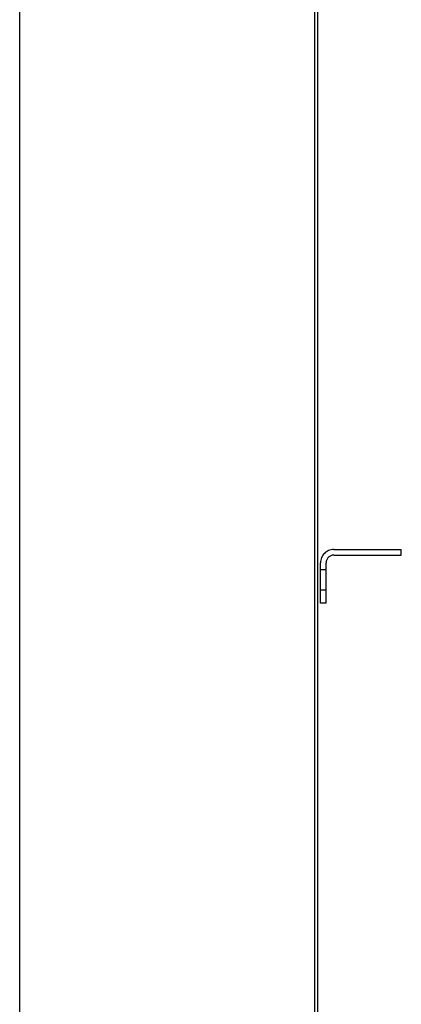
# Model space of a CAD drawing. Header units: inches. Extents: x 0 to 235, y 0 to 152.
# Tile 27 of 93: x 0 to 7, y 79 to 97. Entities that reach past the tile are written whole.
import ezdxf

# ---------------------------------------------------------------- set-up
doc = ezdxf.new("R2010")
doc.units = ezdxf.units.IN
doc.header["$LTSCALE"] = 12.916347
doc.header["$MEASUREMENT"] = 0
doc.linetypes.add('HIDDEN', pattern=[0.2, 0.1, -0.1])
doc.layers.get('0').update_dxf_attribs({"linetype": 'CONTINUOUS'})
doc.layers.add('02___PRT_ALL_AXES', color=7, linetype='CONTINUOUS')
doc.layers.add('DEFAULT_2', color=8, linetype='HIDDEN')

msp = doc.modelspace()

# ---------------------------------------------------------------- linework, layer by layer
at = {"color": 7, "linetype": 'Continuous'}
for p, q in [((0, 0), (0, 151.957)), ((5.479, 39.29), (5.479, 111.082))]:
    msp.add_line(p, q, dxfattribs=at)
at = {"color": 3, "linetype": 'Continuous'}
msp.add_line((5.531, 39.352), (5.531, 111.019), dxfattribs=at)
at = {"layer": '02___PRT_ALL_AXES', "color": 8, "linetype": 'HIDDEN'}
for p, q in [((5.583, 86.54), (5.583, 86.915)), ((5.583, 86.915), (5.687, 86.915)), ((5.687, 86.54), (5.687, 86.915)), ((5.583, 86.54), (5.687, 86.54))]:
    msp.add_line(p, q, dxfattribs=at)
at = {"layer": 'DEFAULT_2', "color": 8, "linetype": 'HIDDEN'}
for p, q in [((5.829, 87.29), (7.083, 87.29)), ((5.829, 87.186), (7.083, 87.186)), ((7.083, 87.186), (7.083, 87.29)), ((5.583, 86.29), (5.583, 87.043)), ((5.687, 86.29), (5.687, 87.043)), ((5.687, 86.29), (5.583, 86.29))]:
    msp.add_line(p, q, dxfattribs=at)
for radius in [0.246, 0.142]:
    msp.add_arc((5.829, 87.043), radius, 90, 180, dxfattribs=at)

doc.saveas('drawing.dxf')
